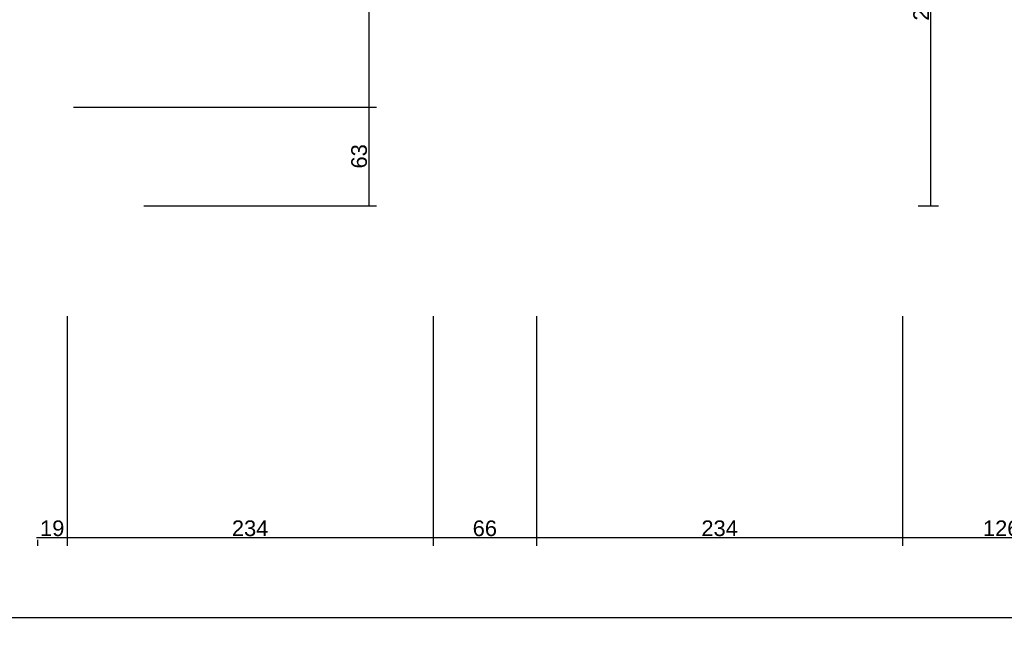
# Model space of a CAD drawing. Header units: millimetres. Extents: x 126553 to 403692, y -95821 to 38049.
# Tile 113 of 256: x 167757 to 168386, y -9233 to -8846. Entities that reach past the tile are written whole.
import ezdxf

# ---------------------------------------------------------------- set-up
doc = ezdxf.new("R2010")
doc.units = ezdxf.units.MM
doc.layers.add('11_wymiary', color=55, linetype='Continuous')
doc.layers.add('11_wymiary @ 50', color=55, linetype='Continuous')
doc.styles.add('11_RJ', font='arial.ttf')
doc.dimstyles.new('11_RJ (cc)', dxfattribs={"dimtxt": 0.2, "dimasz": 0.001, "dimexe": 0.1, "dimexo": 0.1, "dimgap": 0.02, "dimtad": 1, "dimdec": 1, "dimrnd": 0.5, "dimzin": 12, "dimdsep": 46, "dimtxsty": '11_RJ', "dimblk": 'OBLIQUE', "dimcen": 0, "dimdle": 0.01, "dimclrd": 256, "dimclre": 256, "dimclrt": 2, "dimazin": 3, "dimtfac": 1, "dimtdec": 1, "dimtofl": 0, "dimtmove": 0, "dimatfit": 3, "dimldrblk": 'DOT', "dimfxl": 1, "dimtolj": 1, "dimtzin": 13, "dimarcsym": 0})

# ---------------------------------------------------------------- blocks, each defined once
blk = doc.blocks.new('_Oblique')
at = {"color": 0, "linetype": 'ByBlock', "lineweight": -2}
blk.add_line((-0.5, -0.5), (0.5, 0.5), dxfattribs=at)
blk = doc.blocks.new('*D479')
at = {"layer": '11_wymiary', "lineweight": -2, "transparency": 16777216}
for p, q in [((167980.15, -8673.61), (167980.15, -8902.23)), ((167982.41, -8674.11), (167985.15, -8674.11)), ((167791.41, -8901.73), (167985.15, -8901.73))]:
    blk.add_line(p, q, dxfattribs=at)
at = {"layer": 'Defpoints', "color": 0, "transparency": 16777216}
for p in [(167977.41, -8674.11), (167786.41, -8901.73), (167980.15, -8901.73)]:
    blk.add_point(p, dxfattribs=at)
at = {"layer": '11_wymiary', "lineweight": -2, "transparency": 16777216, "xscale": 0.05, "yscale": 0.05, "zscale": 0.05}
for p, rotation in [((167980.15, -8674.11), 90), ((167980.15, -8901.73), 270)]:
    blk.add_blockref('_Oblique', p, dxfattribs=dict(at, rotation=rotation))
at = {"layer": '11_wymiary', "color": 2, "transparency": 16777216, "insert": (167974.04, -8787.92), "char_height": 10, "attachment_point": 5, "rotation": 90, "style": '11_RJ'}
blk.add_mtext('\\A1;227.5', dxfattribs=at)
blk = doc.blocks.new('_Dot')
at = {"color": 0, "linetype": 'ByBlock', "lineweight": -2}
blk.add_line((-0.5, 0), (-1, 0), dxfattribs=at)
at = {"color": 0, "linetype": 'ByBlock', "const_width": 0.5}
blk.add_lwpolyline([(-0.25, 0, 1), (0.25, 0, 1)], format="xyb", close=True, dxfattribs=at)
blk = doc.blocks.new('*D480')
at = {"layer": '11_wymiary', "lineweight": -2, "transparency": 16777216}
for p, q in [((167791.41, -8901.73), (167985.15, -8901.73)), ((167980.15, -8901.23), (167980.15, -8965.23)), ((167836.41, -8964.73), (167985.15, -8964.73))]:
    blk.add_line(p, q, dxfattribs=at)
at = {"layer": 'Defpoints', "color": 0, "transparency": 16777216}
for p in [(167786.41, -8901.73), (167831.41, -8964.73), (167980.15, -8964.73)]:
    blk.add_point(p, dxfattribs=at)
at = {"layer": '11_wymiary', "lineweight": -2, "transparency": 16777216, "xscale": 0.05, "yscale": 0.05, "zscale": 0.05}
for p, rotation in [((167980.15, -8901.73), 90), ((167980.15, -8964.73), 270)]:
    blk.add_blockref('_Oblique', p, dxfattribs=dict(at, rotation=rotation))
at = {"layer": '11_wymiary', "color": 2, "transparency": 16777216, "insert": (167974.04, -8933.23), "char_height": 10, "attachment_point": 5, "rotation": 90, "style": '11_RJ'}
blk.add_mtext('\\A1;63', dxfattribs=at)
blk = doc.blocks.new('*D277')
at = {"layer": '11_wymiary', "lineweight": -2, "transparency": 16777216}
for p, q in [((168318.52, -8693.39), (168344.35, -8693.39)), ((168339.35, -8965.23), (168339.35, -8692.89)), ((168331.35, -8964.73), (168344.35, -8964.73))]:
    blk.add_line(p, q, dxfattribs=at)
at = {"layer": 'Defpoints', "color": 0, "transparency": 16777216}
for p in [(168313.52, -8693.39), (168339.35, -8693.39), (168326.35, -8964.73)]:
    blk.add_point(p, dxfattribs=at)
at = {"layer": '11_wymiary', "lineweight": -2, "transparency": 16777216, "xscale": 0.05, "yscale": 0.05, "zscale": 0.05}
for p, rotation in [((168339.35, -8693.39), 90), ((168339.35, -8964.73), 270)]:
    blk.add_blockref('_Oblique', p, dxfattribs=dict(at, rotation=rotation))
at = {"layer": '11_wymiary', "color": 2, "transparency": 16777216, "insert": (168333.24, -8829.06), "char_height": 10, "attachment_point": 5, "rotation": 90, "style": '11_RJ'}
blk.add_mtext('\\A1;271.5', dxfattribs=at)
blk = doc.blocks.new('*D195')
at = {"layer": '11_wymiary', "lineweight": -2, "transparency": 16777216}
for p, q in [((170380.35, -9021.23), (170380.35, -9232.79)), ((165060.85, -9227.79), (170380.85, -9227.79))]:
    blk.add_line(p, q, dxfattribs=at)
at = {"layer": 'Defpoints', "color": 0, "transparency": 16777216}
for p in [(170380.35, -9016.23), (165061.35, -9227.79), (170380.35, -9227.79)]:
    blk.add_point(p, dxfattribs=at)
at = {"layer": '11_wymiary', "lineweight": -2, "transparency": 16777216, "xscale": 0.05, "yscale": 0.05, "zscale": 0.05, "rotation": 180}
blk.add_blockref('_Oblique', (165061.35, -9227.79), dxfattribs=at)
at = {"layer": '11_wymiary', "lineweight": -2, "transparency": 16777216, "xscale": 0.05, "yscale": 0.05, "zscale": 0.05}
blk.add_blockref('_Oblique', (170380.35, -9227.79), dxfattribs=at)
at = {"layer": '11_wymiary', "color": 2, "transparency": 16777216, "insert": (167720.85, -9221.68), "char_height": 10, "attachment_point": 5, "style": '11_RJ'}
blk.add_mtext('\\A1;5319', dxfattribs=at)
blk = doc.blocks.new('*D200')
at = {"layer": '11_wymiary', "lineweight": -2, "transparency": 16777216}
for p, q in [((168087.46, -9035.23), (168087.46, -9181.98)), ((168321.35, -9035.23), (168321.35, -9181.98)), ((168321.85, -9176.98), (168086.96, -9176.98))]:
    blk.add_line(p, q, dxfattribs=at)
at = {"layer": 'Defpoints', "color": 0, "transparency": 16777216}
for p in [(168087.46, -9030.23), (168321.35, -9030.23), (168087.46, -9176.98)]:
    blk.add_point(p, dxfattribs=at)
at = {"layer": '11_wymiary', "lineweight": -2, "transparency": 16777216, "xscale": 0.05, "yscale": 0.05, "zscale": 0.05, "rotation": 180}
blk.add_blockref('_Oblique', (168087.46, -9176.98), dxfattribs=at)
at = {"layer": '11_wymiary', "lineweight": -2, "transparency": 16777216, "xscale": 0.05, "yscale": 0.05, "zscale": 0.05}
blk.add_blockref('_Oblique', (168321.35, -9176.98), dxfattribs=at)
at = {"layer": '11_wymiary', "color": 2, "transparency": 16777216, "insert": (168204.4, -9170.87), "char_height": 10, "attachment_point": 5, "style": '11_RJ'}
blk.add_mtext('\\A1;234', dxfattribs=at)
blk = doc.blocks.new('*D201')
at = {"layer": '11_wymiary', "lineweight": -2, "transparency": 16777216}
for p, q in [((168021.25, -9035.23), (168021.25, -9181.98)), ((168087.46, -9035.23), (168087.46, -9181.98)), ((168087.96, -9176.98), (168020.75, -9176.98))]:
    blk.add_line(p, q, dxfattribs=at)
at = {"layer": 'Defpoints', "color": 0, "transparency": 16777216}
for p in [(168021.25, -9030.23), (168087.46, -9030.23), (168021.25, -9176.98)]:
    blk.add_point(p, dxfattribs=at)
at = {"layer": '11_wymiary', "lineweight": -2, "transparency": 16777216, "xscale": 0.05, "yscale": 0.05, "zscale": 0.05, "rotation": 180}
blk.add_blockref('_Oblique', (168021.25, -9176.98), dxfattribs=at)
at = {"layer": '11_wymiary', "lineweight": -2, "transparency": 16777216, "xscale": 0.05, "yscale": 0.05, "zscale": 0.05}
blk.add_blockref('_Oblique', (168087.46, -9176.98), dxfattribs=at)
at = {"layer": '11_wymiary', "color": 2, "transparency": 16777216, "insert": (168054.35, -9170.88), "char_height": 10, "attachment_point": 5, "style": '11_RJ'}
blk.add_mtext('\\A1;66', dxfattribs=at)
blk = doc.blocks.new('*D202')
at = {"layer": '11_wymiary', "lineweight": -2, "transparency": 16777216}
for p, q in [((167787.46, -9035.23), (167787.46, -9181.98)), ((168021.25, -9035.23), (168021.25, -9181.98)), ((168021.75, -9176.98), (167786.96, -9176.98))]:
    blk.add_line(p, q, dxfattribs=at)
at = {"layer": 'Defpoints', "color": 0, "transparency": 16777216}
for p in [(167787.46, -9030.23), (168021.25, -9030.23), (167787.46, -9176.98)]:
    blk.add_point(p, dxfattribs=at)
at = {"layer": '11_wymiary', "lineweight": -2, "transparency": 16777216, "xscale": 0.05, "yscale": 0.05, "zscale": 0.05, "rotation": 180}
blk.add_blockref('_Oblique', (167787.46, -9176.98), dxfattribs=at)
at = {"layer": '11_wymiary', "lineweight": -2, "transparency": 16777216, "xscale": 0.05, "yscale": 0.05, "zscale": 0.05}
blk.add_blockref('_Oblique', (168021.25, -9176.98), dxfattribs=at)
at = {"layer": '11_wymiary', "color": 2, "transparency": 16777216, "insert": (167904.35, -9170.87), "char_height": 10, "attachment_point": 5, "style": '11_RJ'}
blk.add_mtext('\\A1;234', dxfattribs=at)
blk = doc.blocks.new('*D203')
at = {"layer": '11_wymiary', "lineweight": -2, "transparency": 16777216}
for p, q in [((168321.35, -9035.23), (168321.35, -9181.98)), ((168447.35, -9035.23), (168447.35, -9181.98)), ((168447.85, -9176.98), (168320.85, -9176.98))]:
    blk.add_line(p, q, dxfattribs=at)
at = {"layer": 'Defpoints', "color": 0, "transparency": 16777216}
for p in [(168321.35, -9030.23), (168447.35, -9030.23), (168321.35, -9176.98)]:
    blk.add_point(p, dxfattribs=at)
at = {"layer": '11_wymiary', "lineweight": -2, "transparency": 16777216, "xscale": 0.05, "yscale": 0.05, "zscale": 0.05, "rotation": 180}
blk.add_blockref('_Oblique', (168321.35, -9176.98), dxfattribs=at)
at = {"layer": '11_wymiary', "lineweight": -2, "transparency": 16777216, "xscale": 0.05, "yscale": 0.05, "zscale": 0.05}
blk.add_blockref('_Oblique', (168447.35, -9176.98), dxfattribs=at)
at = {"layer": '11_wymiary', "color": 2, "transparency": 16777216, "insert": (168384.35, -9170.88), "char_height": 10, "attachment_point": 5, "style": '11_RJ'}
blk.add_mtext('\\A1;126', dxfattribs=at)
blk = doc.blocks.new('*D204')
at = {"layer": '11_wymiary', "lineweight": -2, "transparency": 16777216}
for p, q in [((167787.35, -9035.23), (167787.35, -9181.98)), ((167787.85, -9176.98), (167767.85, -9176.98)), ((167768.35, -9178.23), (167768.35, -9181.98))]:
    blk.add_line(p, q, dxfattribs=at)
at = {"layer": 'Defpoints', "color": 0, "transparency": 16777216}
for p in [(167787.35, -9030.23), (167768.35, -9173.23), (167768.35, -9176.98)]:
    blk.add_point(p, dxfattribs=at)
at = {"layer": '11_wymiary', "lineweight": -2, "transparency": 16777216, "xscale": 0.05, "yscale": 0.05, "zscale": 0.05, "rotation": 180}
blk.add_blockref('_Oblique', (167768.35, -9176.98), dxfattribs=at)
at = {"layer": '11_wymiary', "lineweight": -2, "transparency": 16777216, "xscale": 0.05, "yscale": 0.05, "zscale": 0.05}
blk.add_blockref('_Oblique', (167787.35, -9176.98), dxfattribs=at)
at = {"layer": '11_wymiary', "color": 2, "transparency": 16777216, "insert": (167777.85, -9170.88), "char_height": 10, "attachment_point": 5, "style": '11_RJ'}
blk.add_mtext('\\A1;19', dxfattribs=at)

msp = doc.modelspace()

# ---------------------------------------------------------------- dimensions: what is measured, and where the dimension line sits
at = {"layer": '11_wymiary @ 50'}
for base, p1, p2, override, picture, middle in [((167980.14635, -8901.73273), (167977.41028, -8674.11299), (167786.41028, -8901.73273), {"dimscale": 50, "dimtix": 0, "dimtofl": 0, "dimtmove": 1, "dimatfit": 3}, '*D479', (167974.04062, -8787.92286)), ((168339.34785, -8693.39323), (168326.35215, -8964.73273), (168313.52411, -8693.39323), {"dimscale": 50, "dimtix": 0, "dimtofl": 0, "dimtmove": 0, "dimatfit": 3}, '*D277', (168333.24212, -8829.06298)), ((167980.14635, -8964.73273), (167786.41028, -8901.73273), (167831.41028, -8964.73273), {"dimscale": 50, "dimtix": 0, "dimtofl": 0, "dimtmove": 1, "dimatfit": 3}, '*D480', (167974.03721, -8933.23273))]:
    dim = msp.add_linear_dim(base=base, p1=p1, p2=p2, angle=90, dimstyle='11_RJ (cc)', override=override, dxfattribs=at)
    dim.commit()
    dim.dimension.update_dxf_attribs({"geometry": picture, "text_midpoint": middle})
for base, p1, p2, picture, middle in [((170380.35215, -9227.79027), (165061.35215, -9227.79027), (170380.35215, -9016.23273), '*D195', (167720.85215, -9221.68113)), ((167768.35215, -9176.98159), (167787.35215, -9030.23273), (167768.35215, -9173.23273), '*D204', (167777.85215, -9170.87586)), ((167787.45738, -9176.98159), (168021.24693, -9030.23273), (167787.45738, -9030.23273), '*D202', (167904.35215, -9170.87245)), ((168021.24693, -9176.98159), (168087.45738, -9030.23273), (168021.24693, -9030.23273), '*D201', (168054.35215, -9170.87586)), ((168087.45738, -9176.98159), (168321.35215, -9030.23273), (168087.45738, -9030.23273), '*D200', (168204.40476, -9170.87245)), ((168321.35215, -9176.98159), (168447.35215, -9030.23273), (168321.35215, -9030.23273), '*D203', (168384.35215, -9170.87586))]:
    dim = msp.add_linear_dim(base=base, p1=p1, p2=p2, dimstyle='11_RJ (cc)', override={"dimscale": 50, "dimtix": 0, "dimtofl": 0, "dimtmove": 1, "dimatfit": 3}, dxfattribs=at)
    dim.commit()
    dim.dimension.update_dxf_attribs({"geometry": picture, "text_midpoint": middle})

doc.saveas('drawing.dxf')
